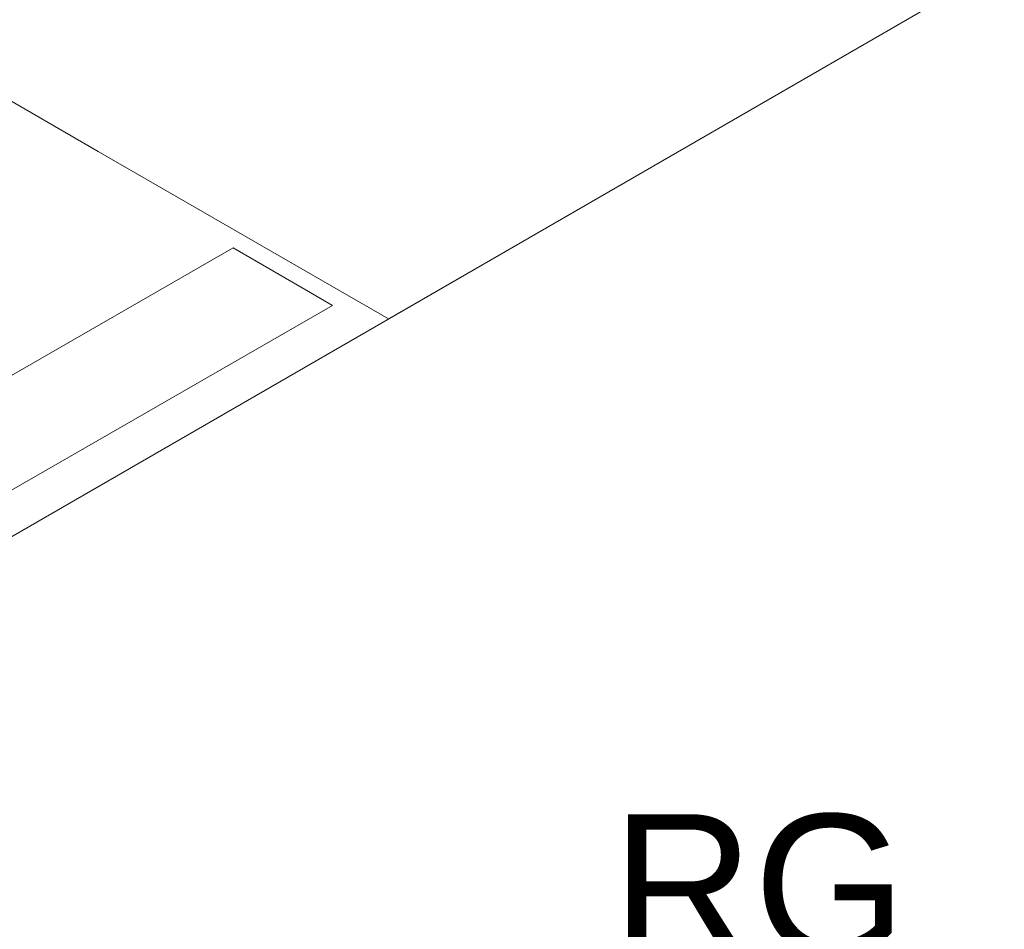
# Model space of a CAD drawing. Header units: millimetres. Extents: x 2 to 902, y -447 to 199.
# Tile 47 of 256: x 29.7 to 31.1, y 50.8 to 52.09. Entities that reach past the tile are written whole.
import ezdxf

# ---------------------------------------------------------------- set-up
doc = ezdxf.new("R2010")
doc.units = ezdxf.units.MM
doc.header["$MEASUREMENT"] = 0
doc.linetypes.add('NULL', pattern=[0])
for name, color, linetype, lineweight in [('IFC-Laje-Contorno', 134, 'Continuous', 5), ('IFC-Parede padrão-Contorno', 44, 'Continuous', 5), ('IFC-Porta-Contorno', 142, 'Continuous', 5), ('Textos', 7, 'Continuous', 9)]:
    doc.layers.add(name, color=color, linetype=linetype, lineweight=lineweight)
doc.styles.add('Arial', font='arial.ttf')

msp = doc.modelspace()

# ---------------------------------------------------------------- linework, layer by layer
at = {"layer": 'IFC-Laje-Contorno', "color": 7, "lineweight": 5}
for p, q in [((24.1804, 48.1744), (33.1421, 53.3484)), ((24.8627, 48.5683), (31.676, 52.502))]:
    msp.add_line(p, q, dxfattribs=at)
at = {"layer": 'IFC-Parede padrão-Contorno', "color": 7, "lineweight": 5}
for p, q in [((30.2275, 51.6657), (33.3846, 53.4884)), ((28.4955, 52.6657), (29.8144, 51.9042)), ((29.8144, 51.9042), (30.2275, 51.6657))]:
    msp.add_line(p, q, dxfattribs=at)
at = {"layer": 'IFC-Porta-Contorno', "color": 7, "lineweight": 5}
for p, q in [((27.3971, 50.2643), (30.0063, 51.7669)), ((29.3791, 51.4057), (30.0063, 51.7669)), ((30.0063, 51.7669), (30.1138, 51.7047)), ((30.1138, 51.7047), (30.1478, 51.685)), ((27.5386, 50.1824), (30.1478, 51.685)), ((28.1658, 50.5436), (30.1478, 51.685))]:
    msp.add_line(p, q, dxfattribs=at)

# ---------------------------------------------------------------- texts
at = {"layer": 'Textos', "linetype": 'NULL', "insert": (30.5458, 50.7577), "char_height": 0.2, "width": 0.838415, "attachment_point": 7, "line_spacing_factor": 0.6, "style": 'Arial'}
msp.add_mtext('RG', dxfattribs=at)

doc.saveas('drawing.dxf')
